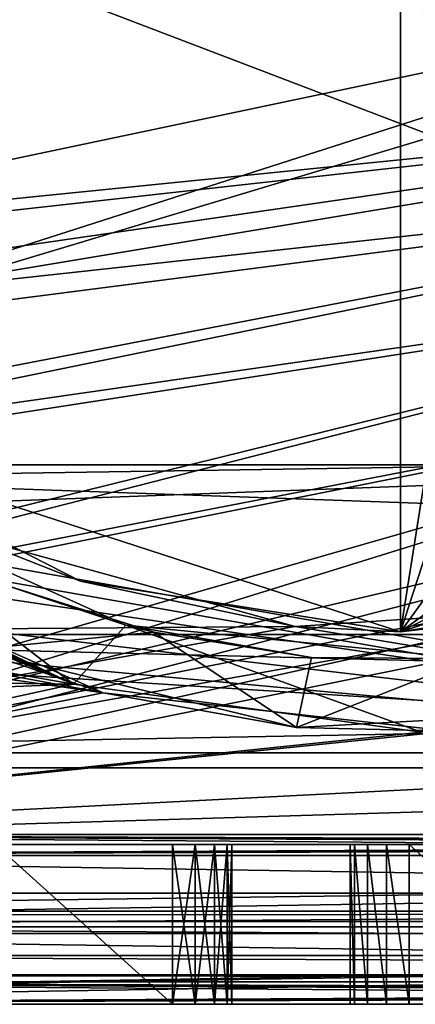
# Model space of a CAD drawing. Extents: x -3 to 104, y -79 to 161.
# Tile 9 of 203: x 21 to 28, y -79 to -62. Entities that reach past the tile are written whole.
import ezdxf

# ---------------------------------------------------------------- set-up
doc = ezdxf.new("R2010")
doc.units = 0
doc.header["$MEASUREMENT"] = 0

msp = doc.modelspace()

# ---------------------------------------------------------------- linework, layer by layer
for points in [[(40.8493, -62.754501, 55), (42.380001, -62.450001, 55), (-1.0713, -11.5827, 55)], [(39.551601, -63.621601, 55), (40.8493, -62.754501, 55), (-1.0713, -11.5827, 55)], [(4.421, -67.5345, 55), (39.551601, -63.621601, 55), (-1.0713, -11.5827, 55)], [(39.551601, -63.621601, 52.5), (5.7808, -67.026199, 52.5), (6.7864, -11.5615, 52.5)], [(58.386398, -11.5615, 52.5), (40.8493, -62.754501, 52.5), (6.7864, -11.5615, 52.5)], [(40.8493, -62.754501, 52.5), (39.551601, -63.621601, 52.5), (6.7864, -11.5615, 52.5)], [(27.65, -37.799999, -63.099998), (17.3638, -69.457802, -63.099998), (11.0065, -49.8922, -63.099998)], [(27.65, -72.800003, -63.099998), (17.3638, -69.457802, -63.099998), (27.65, -37.799999, -63.099998)], [(33.0578, -38.656502, -63.099998), (27.65, -72.800003, -63.099998), (27.65, -37.799999, -63.099998)], [(10.3, -49.799999, 6.9), (42.299999, -69.800003, 6.9), (54.648102, -38.667801, 6.9)], [(37.936199, -41.1422, -63.099998), (27.65, -72.800003, -63.099998), (33.0578, -38.656502, -63.099998)], [(44.293499, -49.8922, -63.099998), (27.65, -72.800003, -63.099998), (37.936199, -41.1422, -63.099998)], [(98.300003, -43.349998, 17.299999), (9.7291, -69.979897, 17.299999), (2.3, -43.349998, 17.299999)], [(98.300003, -43.349998, 17.299999), (90.870903, -69.979897, 17.299999), (9.7291, -69.979897, 17.299999)], [(10.3, -53.013599, 6.9), (42.299999, -69.800003, 6.9), (10.3, -49.799999, 6.9)], [(44.293499, -60.707802, -63.099998), (27.65, -72.800003, -63.099998), (44.293499, -49.8922, -63.099998)], [(10.3, -57.586399, 6.9), (42.299999, -69.800003, 6.9), (10.3, -53.013599, 6.9)], [(15.3288, -70.209999, 6.9), (42.299999, -69.800003, 6.9), (10.3, -57.586399, 6.9)], [(41.8078, -65.586197, -63.099998), (27.65, -72.800003, -63.099998), (44.293499, -60.707802, -63.099998)], [(8.1033, -67.5467, 18.9), (34.91, -61.897999, 18.9), (5.3599, -61.993999, 18.9)], [(9.7291, -69.979897, 18.9), (34.91, -61.897999, 18.9), (8.1033, -67.5467, 18.9)], [(34.91, -74.398003, 18.9), (34.91, -61.897999, 18.9), (9.7291, -69.979897, 18.9)], [(4.421, -67.5345, 55), (6.2436, -68.458, 55), (39.551601, -63.621601, 55)], [(8.1147, -68.849098, 52.5), (5.7808, -67.026199, 52.5), (39.551601, -63.621601, 52.5)], [(6.2436, -68.458, 55), (38.684502, -64.919296, 55), (39.551601, -63.621601, 55)], [(38.684502, -64.919296, 52.5), (8.1147, -68.849098, 52.5), (39.551601, -63.621601, 52.5)], [(8.2265, -70.783096, 55), (38.684502, -64.919296, 55), (6.2436, -68.458, 55)], [(38.684502, -64.919296, 52.5), (9.3793, -70.927399, 52.5), (8.1147, -68.849098, 52.5)], [(8.2265, -70.783096, 55), (38.380001, -66.449997, 55), (38.684502, -64.919296, 55)], [(38.380001, -66.449997, 52.5), (9.3793, -70.927399, 52.5), (38.684502, -64.919296, 52.5)], [(37.936199, -69.457802, -63.099998), (27.65, -72.800003, -63.099998), (41.8078, -65.586197, -63.099998)], [(8.9287, -73.721001, 55), (38.380001, -66.449997, 55), (8.2265, -70.783096, 55)], [(8.9287, -73.721001, 55), (38.684502, -67.980698, 55), (38.380001, -66.449997, 55)], [(38.380001, -66.449997, 52.5), (9.9201, -73.729599, 52.5), (9.3793, -70.927399, 52.5)], [(38.684502, -67.980698, 52.5), (9.9201, -73.729599, 52.5), (38.380001, -66.449997, 52.5)], [(8.9287, -77.221199, 55), (38.684502, -67.980698, 55), (8.9287, -73.721001, 55)], [(8.9287, -77.221199, 55), (39.551601, -69.278397, 55), (38.684502, -67.980698, 55)], [(38.684502, -67.980698, 52.5), (9.9201, -76.229897, 52.5), (9.9201, -73.729599, 52.5)], [(39.551601, -69.278397, 52.5), (9.9201, -76.229897, 52.5), (38.684502, -67.980698, 52.5)], [(8.9287, -77.221199, 55), (40.8493, -70.1455, 55), (39.551601, -69.278397, 55)], [(40.8493, -70.1455, 52.5), (9.9201, -76.229897, 52.5), (39.551601, -69.278397, 52.5)], [(20.255501, -71.161003, 5.3), (17.3638, -69.457802, -63.099998), (22.242201, -71.943497, -63.099998)], [(22.242201, -71.943497, -63.099998), (17.3638, -69.457802, -63.099998), (27.65, -72.800003, -63.099998)], [(33.0578, -71.943497, -63.099998), (27.65, -72.800003, -63.099998), (37.936199, -69.457802, -63.099998)], [(15.7866, -70.784103, 6.9), (42.299999, -69.800003, 6.9), (15.3288, -70.209999, 6.9)], [(15.7866, -70.784103, 6.9), (40.299999, -75.099998, 6.9), (42.299999, -69.800003, 6.9)], [(10.3, -72.849998, 18.9), (34.91, -74.398003, 18.9), (9.7291, -69.979897, 18.9)], [(90.300003, -72.849998, 17.299999), (10.3, -72.849998, 17.299999), (9.7291, -69.979897, 17.299999)], [(90.870903, -69.979897, 17.299999), (90.300003, -72.849998, 17.299999), (9.7291, -69.979897, 17.299999)], [(8.9287, -77.221199, 55), (42.380001, -70.449997, 55), (40.8493, -70.1455, 55)], [(42.380001, -70.449997, 52.5), (9.9201, -76.229897, 52.5), (40.8493, -70.1455, 52.5)], [(16.771, -71.120499, 5.3), (22.1241, -73.687599, 5.3), (17.661301, -70.2742, 5.3)], [(17.661301, -70.2742, 5.3), (22.1241, -73.687599, 5.3), (23.0091, -72.691399, 5.3)], [(20.907101, -71.989304, -1.6), (17.661301, -70.2742, 5.3), (23.0091, -72.691399, 5.3)], [(8.9287, -77.221199, 55), (91.671097, -77.221199, 55), (42.380001, -70.449997, 55)], [(90.679802, -76.229897, 52.5), (9.9201, -76.229897, 52.5), (42.380001, -70.449997, 52.5)], [(15.95, -71.5, 6.9), (40.299999, -75.099998, 6.9), (15.7866, -70.784103, 6.9)], [(25.872601, -72.709503, 5.3), (15.3288, -72.790001, 5.3), (20.255501, -71.161003, 5.3)], [(16.7871, -71.246399, 2.8), (22.1241, -73.687599, 2.8), (16.771, -71.120499, 2.8)], [(22.1241, -73.687599, 5.3), (16.771, -71.120499, 5.3), (16.771, -71.120499, 2.8)], [(22.1241, -73.687599, 5.3), (16.771, -71.120499, 2.8), (22.1241, -73.687599, 2.8)], [(16.796801, -71.3731, 2.8), (22.1241, -73.687599, 2.8), (16.7871, -71.246399, 2.8)], [(25.872601, -72.709503, 5.3), (20.255501, -71.161003, 5.3), (22.242201, -71.943497, -63.099998)], [(16.799999, -71.5, 2.8), (22.1241, -73.687599, 2.8), (16.796801, -71.3731, 2.8)], [(22.6266, -73.8312, 1), (15.0482, -72.438202, 1), (17.244101, -71.4356, 1)], [(15.7866, -72.215897, 6.9), (40.299999, -75.099998, 6.9), (15.95, -71.5, 6.9)], [(16.496099, -72.694603, 2.8), (22.1241, -73.687599, 2.8), (16.799999, -71.5, 2.8)], [(17.244101, -71.4356, 1), (20.4576, -73.101898, -1.6), (22.6266, -73.8312, 1)], [(20.907101, -71.989304, -1.6), (23.4809, -72.810501, -1.6), (20.4576, -73.101898, -1.6)], [(23.4809, -72.810501, -1.6), (20.907101, -71.989304, -1.6), (23.0091, -72.691399, 5.3)], [(25.872601, -72.709503, 5.3), (22.242201, -71.943497, -63.099998), (27.65, -72.800003, -63.099998)], [(31.686701, -72.328102, 5.3), (27.65, -72.800003, -63.099998), (33.0578, -71.943497, -63.099998)], [(15.3288, -72.790001, 6.9), (40.299999, -75.099998, 6.9), (15.7866, -72.215897, 6.9)], [(31.686701, -72.328102, 5.3), (25.872601, -72.709503, 5.3), (27.65, -72.800003, -63.099998)], [(40.299999, -75.099998, 5.3), (25.872601, -72.709503, 5.3), (31.686701, -72.328102, 5.3)], [(22.6266, -73.8312, 1), (14.567, -72.669899, 1), (15.0482, -72.438202, 1)], [(22.6266, -73.8312, 1), (9.75, -76.400002, 1), (14.567, -72.669899, 1)], [(40.299999, -75.099998, 5.3), (12.3, -75.099998, 5.3), (25.872601, -72.709503, 5.3)], [(25.872601, -72.709503, 5.3), (12.3, -75.099998, 5.3), (15.3288, -72.790001, 5.3)], [(15.6583, -73.598801, 2.8), (22.1241, -73.687599, 2.8), (16.496099, -72.694603, 2.8)], [(22.1241, -73.687599, 5.3), (28.0056, -74.496696, 5.3), (23.0091, -72.691399, 5.3)], [(23.0091, -72.691399, 5.3), (28.0056, -74.496696, 5.3), (28.8503, -73.259903, 5.3)], [(28.8503, -73.259903, 5.3), (26.148701, -73.237297, -1.6), (23.0091, -72.691399, 5.3)], [(26.148701, -73.237297, -1.6), (23.4809, -72.810501, -1.6), (23.0091, -72.691399, 5.3)], [(10.3, -74.849998, 18.9), (34.91, -74.398003, 18.9), (10.3, -72.849998, 18.9)], [(90.300003, -74.849998, 17.299999), (10.3, -74.849998, 17.299999), (10.3, -72.849998, 17.299999)], [(90.300003, -72.849998, 17.299999), (90.300003, -74.849998, 17.299999), (10.3, -72.849998, 17.299999)], [(12.3, -75.099998, 6.9), (40.299999, -75.099998, 6.9), (15.3288, -72.790001, 6.9)], [(23.4809, -72.810501, -1.6), (25.8932, -74.419502, -1.6), (20.4576, -73.101898, -1.6)], [(23.4809, -72.810501, -1.6), (26.148701, -73.237297, -1.6), (25.8932, -74.419502, -1.6)], [(20.4576, -73.101898, -1.6), (25.8932, -74.419502, -1.6), (22.6266, -73.8312, 1)], [(26.148701, -73.237297, -1.6), (28.8503, -73.259903, -1.6), (25.8932, -74.419502, -1.6)], [(28.8503, -73.259903, -1.6), (26.148701, -73.237297, -1.6), (28.8503, -73.259903, 5.3)], [(28.8503, -73.259903, -1.6), (31.4779, -74.114601, -1.6), (25.8932, -74.419502, -1.6)], [(9.75, -76.400002, 2.8), (72.594398, -74.496696, 2.8), (66.747002, -73.470398, 2.8)], [(9.75, -76.400002, 2.8), (66.747002, -73.470398, 2.8), (28.0056, -74.496696, 2.8)], [(9.75, -76.400002, 2.8), (22.1241, -73.687599, 2.8), (14.4903, -73.992699, 2.8)], [(9.75, -76.400002, 2.8), (28.0056, -74.496696, 2.8), (22.1241, -73.687599, 2.8)], [(14.4903, -73.992699, 2.8), (22.1241, -73.687599, 2.8), (15.6583, -73.598801, 2.8)], [(28.0056, -74.496696, 5.3), (22.1241, -73.687599, 2.8), (28.0056, -74.496696, 2.8)], [(28.0056, -74.496696, 5.3), (22.1241, -73.687599, 5.3), (22.1241, -73.687599, 2.8)], [(28.482201, -74.482002, 1), (9.75, -76.400002, 1), (22.6266, -73.8312, 1)], [(22.6266, -73.8312, 1), (25.8932, -74.419502, -1.6), (28.482201, -74.482002, 1)], [(25.8932, -74.419502, -1.6), (31.4779, -74.114601, -1.6), (28.482201, -74.482002, 1)], [(10.3, -74.849998, 18.9), (90.300003, -74.849998, 18.9), (34.91, -74.398003, 18.9)], [(90.849998, -76.400002, 1), (9.75, -76.400002, 1), (28.482201, -74.482002, 1)], [(9.75, -76.400002, 2.8), (90.849998, -76.400002, 2.8), (72.594398, -74.496696, 2.8)], [(90.300003, -74.849998, 17.299999), (90.300003, -74.849998, 18.9), (10.3, -74.849998, 17.299999)], [(10.3, -74.849998, 17.299999), (90.300003, -74.849998, 18.9), (10.3, -74.849998, 18.9)], [(12.3, -75.099998, 5.3), (40.299999, -75.099998, 5.3), (12.3, -75.099998, 6.9)], [(12.3, -75.099998, 6.9), (40.299999, -75.099998, 5.3), (40.299999, -75.099998, 6.9)], [(9.564, -76.585899, 11.7), (9.9201, -76.229897, 52.5), (38.130001, -76.441902, 28.200001)], [(49.290001, -76.363403, 37.200001), (9.9201, -76.229897, 52.5), (90.679802, -76.229897, 52.5)], [(38.130001, -76.441902, 28.200001), (9.9201, -76.229897, 52.5), (38.130001, -76.372101, 36.200001)], [(38.130001, -76.372101, 36.200001), (9.9201, -76.229897, 52.5), (38.226898, -76.368301, 36.643101)], [(38.226898, -76.368301, 36.643101), (9.9201, -76.229897, 52.5), (38.463699, -76.365601, 36.946301)], [(38.463699, -76.365601, 36.946301), (9.9201, -76.229897, 52.5), (38.741798, -76.363998, 37.128201)], [(38.741798, -76.363998, 37.128201), (9.9201, -76.229897, 52.5), (39.130001, -76.363403, 37.200001)], [(39.130001, -76.363403, 37.200001), (9.9201, -76.229897, 52.5), (45.630001, -76.363403, 37.200001)], [(45.630001, -76.363403, 37.200001), (9.9201, -76.229897, 52.5), (49.290001, -76.363403, 37.200001)], [(90.849998, -76.400002, -76.900002), (7.6327, -77.523903, -76.900002), (9.75, -76.400002, -76.900002)], [(92.9673, -77.523903, -76.900002), (7.6327, -77.523903, -76.900002), (90.849998, -76.400002, -76.900002)], [(90.849998, -76.400002, 11.3), (8.45, -77.699997, 11.3), (92.150002, -77.699997, 11.3)], [(9.75, -76.400002, 11.3), (8.45, -77.699997, 11.3), (90.849998, -76.400002, 11.3)], [(9.75, -76.400002, 2.8), (90.849998, -76.400002, 11.3), (90.849998, -76.400002, 2.8)], [(9.75, -76.400002, 2.8), (9.75, -76.400002, 11.3), (90.849998, -76.400002, 11.3)], [(9.75, -76.400002, 1), (34.799999, -76.400002, -9.9), (30.799999, -76.400002, -9.9)], [(9.75, -76.400002, 1), (41.799999, -76.400002, -9.9), (37.799999, -76.400002, -9.9)], [(9.75, -76.400002, 1), (30.799999, -76.400002, -9.9), (27.799999, -76.400002, -9.9)], [(9.75, -76.400002, 1), (90.849998, -76.400002, 1), (51.799999, -76.400002, -9.9)], [(9.75, -76.400002, 1), (23.799999, -76.400002, -9.9), (20.799999, -76.400002, -9.9)], [(9.75, -76.400002, 1), (48.799999, -76.400002, -9.9), (44.799999, -76.400002, -9.9)], [(9.75, -76.400002, 1), (44.799999, -76.400002, -9.9), (41.799999, -76.400002, -9.9)], [(9.75, -76.400002, 1), (37.799999, -76.400002, -9.9), (34.799999, -76.400002, -9.9)], [(9.75, -76.400002, 1), (51.799999, -76.400002, -9.9), (48.799999, -76.400002, -9.9)], [(9.75, -76.400002, 1), (27.799999, -76.400002, -9.9), (23.799999, -76.400002, -9.9)], [(9.75, -76.400002, -76.900002), (41.799999, -76.400002, -67.900002), (44.799999, -76.400002, -67.900002)], [(9.75, -76.400002, -76.900002), (34.799999, -76.400002, -67.900002), (37.799999, -76.400002, -67.900002)], [(9.75, -76.400002, -76.900002), (30.799999, -76.400002, -67.900002), (34.799999, -76.400002, -67.900002)], [(9.75, -76.400002, -76.900002), (44.799999, -76.400002, -67.900002), (48.799999, -76.400002, -67.900002)], [(9.75, -76.400002, -76.900002), (27.799999, -76.400002, -67.900002), (30.799999, -76.400002, -67.900002)], [(9.75, -76.400002, -76.900002), (23.799999, -76.400002, -67.900002), (27.799999, -76.400002, -67.900002)], [(9.75, -76.400002, -76.900002), (37.799999, -76.400002, -67.900002), (41.799999, -76.400002, -67.900002)], [(9.75, -76.400002, -76.900002), (48.799999, -76.400002, -67.900002), (51.799999, -76.400002, -67.900002)], [(9.75, -76.400002, -76.900002), (20.799999, -76.400002, -67.900002), (23.799999, -76.400002, -67.900002)], [(9.75, -76.400002, -76.900002), (51.799999, -76.400002, -67.900002), (90.849998, -76.400002, -76.900002)], [(20.799999, -76.400002, -27.9), (23.799999, -76.400002, -27.9), (23.799999, -76.400002, -29.9)], [(20.799999, -76.400002, -29.9), (20.799999, -76.400002, -27.9), (23.799999, -76.400002, -29.9)], [(20.799999, -76.400002, -49.900002), (23.799999, -76.400002, -47.900002), (23.799999, -76.400002, -49.900002)], [(20.799999, -76.400002, -49.900002), (20.799999, -76.400002, -47.900002), (23.799999, -76.400002, -47.900002)], [(23.799999, -79.099998, -9.9), (20.799999, -79.099998, -9.9), (20.799999, -76.400002, -9.9)], [(23.799999, -79.099998, -9.9), (20.799999, -76.400002, -9.9), (23.799999, -76.400002, -9.9)], [(20.799999, -76.400002, -27.9), (23.799999, -79.099998, -27.9), (23.799999, -76.400002, -27.9)], [(20.799999, -79.099998, -27.9), (23.799999, -79.099998, -27.9), (20.799999, -76.400002, -27.9)], [(23.799999, -79.099998, -29.9), (20.799999, -79.099998, -29.9), (20.799999, -76.400002, -29.9)], [(23.799999, -79.099998, -29.9), (20.799999, -76.400002, -29.9), (23.799999, -76.400002, -29.9)], [(20.799999, -76.400002, -47.900002), (23.799999, -79.099998, -47.900002), (23.799999, -76.400002, -47.900002)], [(20.799999, -79.099998, -47.900002), (23.799999, -79.099998, -47.900002), (20.799999, -76.400002, -47.900002)], [(23.799999, -79.099998, -49.900002), (20.799999, -79.099998, -49.900002), (20.799999, -76.400002, -49.900002)], [(23.799999, -79.099998, -49.900002), (20.799999, -76.400002, -49.900002), (23.799999, -76.400002, -49.900002)], [(20.799999, -76.400002, -67.900002), (23.799999, -79.099998, -67.900002), (23.799999, -76.400002, -67.900002)], [(20.799999, -79.099998, -67.900002), (23.799999, -79.099998, -67.900002), (20.799999, -76.400002, -67.900002)], [(23.799999, -76.400002, -9.9), (27.799999, -76.400002, -9.9), (24.182699, -76.400002, -9.9761)], [(23.799999, -76.400002, -29.9), (23.799999, -76.400002, -27.9), (24.182699, -76.400002, -27.8239)], [(23.799999, -76.400002, -29.9), (24.182699, -76.400002, -27.8239), (24.182699, -76.400002, -29.976101)], [(23.799999, -76.400002, -49.900002), (24.182699, -76.400002, -47.823898), (24.182699, -76.400002, -49.976101)], [(23.799999, -76.400002, -49.900002), (23.799999, -76.400002, -47.900002), (24.182699, -76.400002, -47.823898)], [(23.799999, -76.400002, -67.900002), (27.417299, -76.400002, -67.823898), (27.799999, -76.400002, -67.900002)], [(23.799999, -76.400002, -67.900002), (24.182699, -76.400002, -67.823898), (27.417299, -76.400002, -67.823898)], [(24.182699, -76.400002, -9.9761), (23.799999, -79.099998, -9.9), (23.799999, -76.400002, -9.9)], [(24.182699, -79.099998, -9.9761), (23.799999, -79.099998, -9.9), (24.182699, -76.400002, -9.9761)], [(23.799999, -79.099998, -27.9), (24.182699, -79.099998, -27.8239), (23.799999, -76.400002, -27.9)], [(23.799999, -76.400002, -27.9), (24.182699, -79.099998, -27.8239), (24.182699, -76.400002, -27.8239)], [(24.182699, -76.400002, -29.976101), (23.799999, -79.099998, -29.9), (23.799999, -76.400002, -29.9)], [(24.182699, -79.099998, -29.976101), (23.799999, -79.099998, -29.9), (24.182699, -76.400002, -29.976101)], [(23.799999, -76.400002, -47.900002), (23.799999, -79.099998, -47.900002), (24.182699, -76.400002, -47.823898)], [(23.799999, -79.099998, -47.900002), (24.182699, -79.099998, -47.823898), (24.182699, -76.400002, -47.823898)], [(24.182699, -76.400002, -49.976101), (24.182699, -79.099998, -49.976101), (23.799999, -76.400002, -49.900002)], [(24.182699, -79.099998, -49.976101), (23.799999, -79.099998, -49.900002), (23.799999, -76.400002, -49.900002)], [(23.799999, -79.099998, -67.900002), (24.182699, -79.099998, -67.823898), (23.799999, -76.400002, -67.900002)], [(23.799999, -76.400002, -67.900002), (24.182699, -79.099998, -67.823898), (24.182699, -76.400002, -67.823898)], [(24.182699, -76.400002, -9.9761), (27.799999, -76.400002, -9.9), (27.417299, -76.400002, -9.9761)], [(24.182699, -76.400002, -9.9761), (27.417299, -76.400002, -9.9761), (27.092899, -76.400002, -10.1929)], [(24.182699, -76.400002, -9.9761), (27.092899, -76.400002, -10.1929), (24.507099, -76.400002, -10.1929)], [(24.182699, -76.400002, -29.976101), (24.182699, -76.400002, -27.8239), (24.507099, -76.400002, -27.6071)], [(24.182699, -76.400002, -29.976101), (24.507099, -76.400002, -27.6071), (24.507099, -76.400002, -30.1929)], [(24.182699, -76.400002, -49.976101), (24.507099, -76.400002, -47.607101), (24.507099, -76.400002, -50.192902)], [(24.182699, -76.400002, -49.976101), (24.182699, -76.400002, -47.823898), (24.507099, -76.400002, -47.607101)], [(24.182699, -76.400002, -67.823898), (24.507099, -76.400002, -67.607101), (27.417299, -76.400002, -67.823898)], [(24.507099, -76.400002, -10.1929), (24.182699, -79.099998, -9.9761), (24.182699, -76.400002, -9.9761)], [(24.507099, -79.099998, -10.1929), (24.182699, -79.099998, -9.9761), (24.507099, -76.400002, -10.1929)], [(24.182699, -76.400002, -27.8239), (24.507099, -79.099998, -27.6071), (24.507099, -76.400002, -27.6071)], [(24.182699, -79.099998, -27.8239), (24.507099, -79.099998, -27.6071), (24.182699, -76.400002, -27.8239)], [(24.507099, -76.400002, -30.1929), (24.182699, -79.099998, -29.976101), (24.182699, -76.400002, -29.976101)], [(24.507099, -79.099998, -30.1929), (24.182699, -79.099998, -29.976101), (24.507099, -76.400002, -30.1929)], [(24.182699, -76.400002, -47.823898), (24.182699, -79.099998, -47.823898), (24.507099, -76.400002, -47.607101)], [(24.182699, -79.099998, -47.823898), (24.507099, -79.099998, -47.607101), (24.507099, -76.400002, -47.607101)], [(24.507099, -76.400002, -50.192902), (24.507099, -79.099998, -50.192902), (24.182699, -76.400002, -49.976101)], [(24.507099, -79.099998, -50.192902), (24.182699, -79.099998, -49.976101), (24.182699, -76.400002, -49.976101)], [(24.182699, -76.400002, -67.823898), (24.507099, -79.099998, -67.607101), (24.507099, -76.400002, -67.607101)], [(24.182699, -79.099998, -67.823898), (24.507099, -79.099998, -67.607101), (24.182699, -76.400002, -67.823898)], [(24.7239, -76.400002, -10.5173), (24.507099, -76.400002, -10.1929), (27.092899, -76.400002, -10.1929)], [(24.507099, -76.400002, -27.6071), (24.7239, -76.400002, -27.2827), (26.876101, -76.400002, -27.2827)], [(24.507099, -76.400002, -27.6071), (26.876101, -76.400002, -27.2827), (27.092899, -76.400002, -27.6071)], [(24.507099, -76.400002, -30.1929), (24.507099, -76.400002, -27.6071), (27.092899, -76.400002, -27.6071)], [(24.507099, -76.400002, -30.1929), (27.092899, -76.400002, -27.6071), (27.092899, -76.400002, -30.1929)], [(24.7239, -76.400002, -30.5173), (24.507099, -76.400002, -30.1929), (27.092899, -76.400002, -30.1929)], [(24.507099, -76.400002, -47.607101), (24.7239, -76.400002, -47.2827), (27.092899, -76.400002, -47.607101)], [(24.507099, -76.400002, -50.192902), (27.092899, -76.400002, -47.607101), (27.092899, -76.400002, -50.192902)], [(24.507099, -76.400002, -50.192902), (24.507099, -76.400002, -47.607101), (27.092899, -76.400002, -47.607101)], [(24.507099, -76.400002, -50.192902), (27.092899, -76.400002, -50.192902), (26.876101, -76.400002, -50.5173)], [(24.7239, -76.400002, -50.5173), (24.507099, -76.400002, -50.192902), (26.876101, -76.400002, -50.5173)], [(24.507099, -76.400002, -67.607101), (26.876101, -76.400002, -67.2827), (27.092899, -76.400002, -67.607101)], [(24.507099, -76.400002, -67.607101), (27.092899, -76.400002, -67.607101), (27.417299, -76.400002, -67.823898)], [(24.507099, -76.400002, -67.607101), (24.7239, -76.400002, -67.2827), (26.876101, -76.400002, -67.2827)], [(24.7239, -76.400002, -10.5173), (24.507099, -79.099998, -10.1929), (24.507099, -76.400002, -10.1929)], [(24.7239, -79.099998, -10.5173), (24.507099, -79.099998, -10.1929), (24.7239, -76.400002, -10.5173)], [(24.507099, -76.400002, -27.6071), (24.7239, -79.099998, -27.2827), (24.7239, -76.400002, -27.2827)], [(24.507099, -79.099998, -27.6071), (24.7239, -79.099998, -27.2827), (24.507099, -76.400002, -27.6071)], [(24.7239, -76.400002, -30.5173), (24.507099, -79.099998, -30.1929), (24.507099, -76.400002, -30.1929)], [(24.7239, -79.099998, -30.5173), (24.507099, -79.099998, -30.1929), (24.7239, -76.400002, -30.5173)], [(24.507099, -76.400002, -47.607101), (24.7239, -79.099998, -47.2827), (24.7239, -76.400002, -47.2827)], [(24.507099, -79.099998, -47.607101), (24.7239, -79.099998, -47.2827), (24.507099, -76.400002, -47.607101)], [(24.7239, -76.400002, -50.5173), (24.7239, -79.099998, -50.5173), (24.507099, -76.400002, -50.192902)], [(24.7239, -79.099998, -50.5173), (24.507099, -79.099998, -50.192902), (24.507099, -76.400002, -50.192902)], [(24.507099, -76.400002, -67.607101), (24.7239, -79.099998, -67.2827), (24.7239, -76.400002, -67.2827)], [(24.507099, -79.099998, -67.607101), (24.7239, -79.099998, -67.2827), (24.507099, -76.400002, -67.607101)], [(24.7239, -76.400002, -10.5173), (27.092899, -76.400002, -10.1929), (26.876101, -76.400002, -10.5173)], [(24.799999, -76.400002, -10.9), (24.7239, -76.400002, -10.5173), (26.876101, -76.400002, -10.5173)], [(24.7239, -76.400002, -27.2827), (24.799999, -76.400002, -26.9), (26.799999, -76.400002, -26.9)], [(24.7239, -76.400002, -27.2827), (26.799999, -76.400002, -26.9), (26.876101, -76.400002, -27.2827)], [(24.7239, -76.400002, -30.5173), (27.092899, -76.400002, -30.1929), (26.876101, -76.400002, -30.5173)], [(24.799999, -76.400002, -30.9), (24.7239, -76.400002, -30.5173), (26.876101, -76.400002, -30.5173)], [(24.7239, -76.400002, -47.2827), (26.799999, -76.400002, -46.900002), (26.876101, -76.400002, -47.2827)], [(24.7239, -76.400002, -47.2827), (26.876101, -76.400002, -47.2827), (27.092899, -76.400002, -47.607101)], [(24.7239, -76.400002, -47.2827), (24.799999, -76.400002, -46.900002), (26.799999, -76.400002, -46.900002)], [(24.799999, -76.400002, -50.900002), (24.7239, -76.400002, -50.5173), (26.876101, -76.400002, -50.5173)], [(24.7239, -76.400002, -67.2827), (26.799999, -76.400002, -66.900002), (26.876101, -76.400002, -67.2827)], [(24.7239, -76.400002, -67.2827), (24.799999, -76.400002, -66.900002), (26.799999, -76.400002, -66.900002)], [(24.799999, -79.099998, -10.9), (24.7239, -79.099998, -10.5173), (24.799999, -76.400002, -10.9)], [(24.799999, -76.400002, -10.9), (24.7239, -79.099998, -10.5173), (24.7239, -76.400002, -10.5173)], [(24.7239, -76.400002, -27.2827), (24.799999, -79.099998, -26.9), (24.799999, -76.400002, -26.9)], [(24.7239, -79.099998, -27.2827), (24.799999, -79.099998, -26.9), (24.7239, -76.400002, -27.2827)], [(24.799999, -79.099998, -30.9), (24.7239, -79.099998, -30.5173), (24.799999, -76.400002, -30.9)], [(24.799999, -76.400002, -30.9), (24.7239, -79.099998, -30.5173), (24.7239, -76.400002, -30.5173)], [(24.7239, -76.400002, -47.2827), (24.799999, -79.099998, -46.900002), (24.799999, -76.400002, -46.900002)], [(24.7239, -79.099998, -47.2827), (24.799999, -79.099998, -46.900002), (24.7239, -76.400002, -47.2827)], [(24.799999, -76.400002, -50.900002), (24.799999, -79.099998, -50.900002), (24.7239, -76.400002, -50.5173)], [(24.799999, -79.099998, -50.900002), (24.7239, -79.099998, -50.5173), (24.7239, -76.400002, -50.5173)], [(24.7239, -76.400002, -67.2827), (24.799999, -79.099998, -66.900002), (24.799999, -76.400002, -66.900002)], [(24.7239, -79.099998, -67.2827), (24.799999, -79.099998, -66.900002), (24.7239, -76.400002, -67.2827)], [(24.799999, -76.400002, -10.9), (26.876101, -76.400002, -10.5173), (26.799999, -76.400002, -10.9)], [(24.799999, -76.400002, -26.9), (26.799999, -76.400002, -10.9), (26.799999, -76.400002, -26.9)], [(24.799999, -76.400002, -26.9), (24.799999, -76.400002, -10.9), (26.799999, -76.400002, -10.9)], [(24.799999, -76.400002, -30.9), (26.876101, -76.400002, -30.5173), (26.799999, -76.400002, -30.9)], [(24.799999, -76.400002, -46.900002), (24.799999, -76.400002, -30.9), (26.799999, -76.400002, -30.9)], [(24.799999, -76.400002, -46.900002), (26.799999, -76.400002, -30.9), (26.799999, -76.400002, -46.900002)], [(24.799999, -76.400002, -50.900002), (26.876101, -76.400002, -50.5173), (26.799999, -76.400002, -50.900002)], [(26.799999, -76.400002, -66.900002), (24.799999, -76.400002, -50.900002), (26.799999, -76.400002, -50.900002)], [(24.799999, -76.400002, -66.900002), (24.799999, -76.400002, -50.900002), (26.799999, -76.400002, -66.900002)], [(24.799999, -76.400002, -26.9), (24.799999, -79.099998, -10.9), (24.799999, -76.400002, -10.9)], [(24.799999, -79.099998, -26.9), (24.799999, -79.099998, -10.9), (24.799999, -76.400002, -26.9)], [(24.799999, -76.400002, -46.900002), (24.799999, -79.099998, -30.9), (24.799999, -76.400002, -30.9)], [(24.799999, -79.099998, -46.900002), (24.799999, -79.099998, -30.9), (24.799999, -76.400002, -46.900002)], [(24.799999, -79.099998, -66.900002), (24.799999, -79.099998, -50.900002), (24.799999, -76.400002, -50.900002)], [(24.799999, -79.099998, -66.900002), (24.799999, -76.400002, -50.900002), (24.799999, -76.400002, -66.900002)], [(26.799999, -79.099998, -30.9), (26.799999, -79.099998, -46.900002), (26.799999, -76.400002, -46.900002)], [(26.799999, -79.099998, -30.9), (26.799999, -76.400002, -46.900002), (26.799999, -76.400002, -30.9)], [(26.876101, -76.400002, -30.5173), (26.876101, -79.099998, -30.5173), (26.799999, -76.400002, -30.9)], [(26.876101, -79.099998, -30.5173), (26.799999, -79.099998, -30.9), (26.799999, -76.400002, -30.9)], [(26.799999, -79.099998, -46.900002), (26.876101, -79.099998, -47.2827), (26.799999, -76.400002, -46.900002)], [(26.799999, -76.400002, -46.900002), (26.876101, -79.099998, -47.2827), (26.876101, -76.400002, -47.2827)], [(26.799999, -79.099998, -50.900002), (26.799999, -79.099998, -66.900002), (26.799999, -76.400002, -66.900002)], [(26.799999, -79.099998, -50.900002), (26.799999, -76.400002, -66.900002), (26.799999, -76.400002, -50.900002)], [(26.876101, -76.400002, -50.5173), (26.876101, -79.099998, -50.5173), (26.799999, -76.400002, -50.900002)], [(26.876101, -79.099998, -50.5173), (26.799999, -79.099998, -50.900002), (26.799999, -76.400002, -50.900002)], [(26.799999, -79.099998, -66.900002), (26.876101, -79.099998, -67.2827), (26.799999, -76.400002, -66.900002)], [(26.799999, -76.400002, -66.900002), (26.876101, -79.099998, -67.2827), (26.876101, -76.400002, -67.2827)], [(26.799999, -79.099998, -10.9), (26.799999, -79.099998, -26.9), (26.799999, -76.400002, -26.9)], [(26.799999, -79.099998, -10.9), (26.799999, -76.400002, -26.9), (26.799999, -76.400002, -10.9)], [(26.876101, -76.400002, -10.5173), (26.876101, -79.099998, -10.5173), (26.799999, -76.400002, -10.9)], [(26.876101, -79.099998, -10.5173), (26.799999, -79.099998, -10.9), (26.799999, -76.400002, -10.9)], [(26.799999, -79.099998, -26.9), (26.876101, -79.099998, -27.2827), (26.799999, -76.400002, -26.9)], [(26.799999, -76.400002, -26.9), (26.876101, -79.099998, -27.2827), (26.876101, -76.400002, -27.2827)], [(27.092899, -76.400002, -30.1929), (27.092899, -79.099998, -30.1929), (26.876101, -76.400002, -30.5173)], [(27.092899, -79.099998, -30.1929), (26.876101, -79.099998, -30.5173), (26.876101, -76.400002, -30.5173)], [(26.876101, -76.400002, -47.2827), (27.092899, -79.099998, -47.607101), (27.092899, -76.400002, -47.607101)], [(26.876101, -79.099998, -47.2827), (27.092899, -79.099998, -47.607101), (26.876101, -76.400002, -47.2827)], [(27.092899, -76.400002, -50.192902), (27.092899, -79.099998, -50.192902), (26.876101, -76.400002, -50.5173)], [(27.092899, -79.099998, -50.192902), (26.876101, -79.099998, -50.5173), (26.876101, -76.400002, -50.5173)], [(26.876101, -76.400002, -67.2827), (27.092899, -79.099998, -67.607101), (27.092899, -76.400002, -67.607101)], [(26.876101, -79.099998, -67.2827), (27.092899, -79.099998, -67.607101), (26.876101, -76.400002, -67.2827)], [(27.092899, -76.400002, -10.1929), (27.092899, -79.099998, -10.1929), (26.876101, -76.400002, -10.5173)], [(27.092899, -79.099998, -10.1929), (26.876101, -79.099998, -10.5173), (26.876101, -76.400002, -10.5173)], [(26.876101, -76.400002, -27.2827), (27.092899, -79.099998, -27.6071), (27.092899, -76.400002, -27.6071)], [(26.876101, -79.099998, -27.2827), (27.092899, -79.099998, -27.6071), (26.876101, -76.400002, -27.2827)], [(27.417299, -76.400002, -29.976101), (27.092899, -76.400002, -27.6071), (27.417299, -76.400002, -27.8239)], [(27.092899, -76.400002, -30.1929), (27.092899, -76.400002, -27.6071), (27.417299, -76.400002, -29.976101)], [(27.092899, -76.400002, -50.192902), (27.092899, -76.400002, -47.607101), (27.417299, -76.400002, -47.823898)], [(27.092899, -76.400002, -50.192902), (27.417299, -76.400002, -47.823898), (27.417299, -76.400002, -49.976101)], [(27.417299, -76.400002, -29.976101), (27.417299, -79.099998, -29.976101), (27.092899, -76.400002, -30.1929)], [(27.417299, -79.099998, -29.976101), (27.092899, -79.099998, -30.1929), (27.092899, -76.400002, -30.1929)], [(27.092899, -76.400002, -47.607101), (27.417299, -79.099998, -47.823898), (27.417299, -76.400002, -47.823898)], [(27.092899, -79.099998, -47.607101), (27.417299, -79.099998, -47.823898), (27.092899, -76.400002, -47.607101)], [(27.417299, -76.400002, -49.976101), (27.417299, -79.099998, -49.976101), (27.092899, -76.400002, -50.192902)], [(27.417299, -79.099998, -49.976101), (27.092899, -79.099998, -50.192902), (27.092899, -76.400002, -50.192902)], [(27.092899, -76.400002, -67.607101), (27.417299, -79.099998, -67.823898), (27.417299, -76.400002, -67.823898)], [(27.092899, -79.099998, -67.607101), (27.417299, -79.099998, -67.823898), (27.092899, -76.400002, -67.607101)], [(27.417299, -76.400002, -9.9761), (27.417299, -79.099998, -9.9761), (27.092899, -76.400002, -10.1929)], [(27.417299, -79.099998, -9.9761), (27.092899, -79.099998, -10.1929), (27.092899, -76.400002, -10.1929)], [(27.092899, -76.400002, -27.6071), (27.417299, -79.099998, -27.8239), (27.417299, -76.400002, -27.8239)], [(27.092899, -79.099998, -27.6071), (27.417299, -79.099998, -27.8239), (27.092899, -76.400002, -27.6071)], [(27.417299, -76.400002, -29.976101), (27.799999, -76.400002, -27.9), (27.799999, -76.400002, -29.9)], [(27.417299, -76.400002, -29.976101), (27.417299, -76.400002, -27.8239), (27.799999, -76.400002, -27.9)], [(27.799999, -76.400002, -49.900002), (27.417299, -76.400002, -47.823898), (27.799999, -76.400002, -47.900002)], [(27.417299, -76.400002, -49.976101), (27.417299, -76.400002, -47.823898), (27.799999, -76.400002, -49.900002)], [(27.799999, -76.400002, -29.9), (27.799999, -79.099998, -29.9), (27.417299, -76.400002, -29.976101)], [(27.799999, -79.099998, -29.9), (27.417299, -79.099998, -29.976101), (27.417299, -76.400002, -29.976101)], [(27.417299, -76.400002, -47.823898), (27.799999, -79.099998, -47.900002), (27.799999, -76.400002, -47.900002)], [(27.417299, -79.099998, -47.823898), (27.799999, -79.099998, -47.900002), (27.417299, -76.400002, -47.823898)], [(27.799999, -76.400002, -49.900002), (27.799999, -79.099998, -49.900002), (27.417299, -76.400002, -49.976101)], [(27.799999, -79.099998, -49.900002), (27.417299, -79.099998, -49.976101), (27.417299, -76.400002, -49.976101)], [(27.417299, -76.400002, -67.823898), (27.799999, -79.099998, -67.900002), (27.799999, -76.400002, -67.900002)], [(27.417299, -79.099998, -67.823898), (27.799999, -79.099998, -67.900002), (27.417299, -76.400002, -67.823898)], [(27.799999, -76.400002, -9.9), (27.799999, -79.099998, -9.9), (27.417299, -76.400002, -9.9761)], [(27.799999, -79.099998, -9.9), (27.417299, -79.099998, -9.9761), (27.417299, -76.400002, -9.9761)], [(27.417299, -76.400002, -27.8239), (27.799999, -79.099998, -27.9), (27.799999, -76.400002, -27.9)], [(27.417299, -79.099998, -27.8239), (27.799999, -79.099998, -27.9), (27.417299, -76.400002, -27.8239)], [(27.799999, -76.400002, -27.9), (30.799999, -76.400002, -27.9), (30.799999, -76.400002, -29.9)], [(27.799999, -76.400002, -29.9), (27.799999, -76.400002, -27.9), (30.799999, -76.400002, -29.9)], [(27.799999, -76.400002, -49.900002), (27.799999, -76.400002, -47.900002), (30.799999, -76.400002, -47.900002)], [(27.799999, -76.400002, -49.900002), (30.799999, -76.400002, -47.900002), (30.799999, -76.400002, -49.900002)], [(30.799999, -79.099998, -29.9), (27.799999, -79.099998, -29.9), (27.799999, -76.400002, -29.9)], [(30.799999, -79.099998, -29.9), (27.799999, -76.400002, -29.9), (30.799999, -76.400002, -29.9)], [(27.799999, -76.400002, -47.900002), (30.799999, -79.099998, -47.900002), (30.799999, -76.400002, -47.900002)], [(27.799999, -79.099998, -47.900002), (30.799999, -79.099998, -47.900002), (27.799999, -76.400002, -47.900002)], [(30.799999, -79.099998, -49.900002), (27.799999, -79.099998, -49.900002), (27.799999, -76.400002, -49.900002)], [(30.799999, -79.099998, -49.900002), (27.799999, -76.400002, -49.900002), (30.799999, -76.400002, -49.900002)], [(27.799999, -76.400002, -67.900002), (30.799999, -79.099998, -67.900002), (30.799999, -76.400002, -67.900002)], [(27.799999, -79.099998, -67.900002), (30.799999, -79.099998, -67.900002), (27.799999, -76.400002, -67.900002)], [(30.799999, -79.099998, -9.9), (27.799999, -79.099998, -9.9), (27.799999, -76.400002, -9.9)], [(30.799999, -79.099998, -9.9), (27.799999, -76.400002, -9.9), (30.799999, -76.400002, -9.9)], [(27.799999, -76.400002, -27.9), (30.799999, -79.099998, -27.9), (30.799999, -76.400002, -27.9)], [(27.799999, -79.099998, -27.9), (30.799999, -79.099998, -27.9), (27.799999, -76.400002, -27.9)], [(38.201801, -76.445297, 27.8118), (9.564, -76.585899, 11.7), (38.130001, -76.441902, 28.200001)], [(38.383701, -76.4478, 27.533701), (9.564, -76.585899, 11.7), (38.201801, -76.445297, 27.8118)], [(38.686901, -76.449799, 27.2969), (9.564, -76.585899, 11.7), (38.383701, -76.4478, 27.533701)], [(39.130001, -76.450699, 27.200001), (9.564, -76.585899, 11.7), (38.686901, -76.449799, 27.2969)], [(91.035896, -76.585899, 11.7), (9.564, -76.585899, 11.7), (49.290001, -76.450699, 27.200001)], [(49.290001, -76.450699, 27.200001), (9.564, -76.585899, 11.7), (45.630001, -76.450699, 27.200001)], [(45.630001, -76.450699, 27.200001), (9.564, -76.585899, 11.7), (39.130001, -76.450699, 27.200001)], [(9.564, -76.585899, 11.7), (92.050003, -77.900002, 11.7), (8.5499, -77.900002, 11.7)], [(9.564, -76.585899, 11.7), (91.035896, -76.585899, 11.7), (92.050003, -77.900002, 11.7)], [(91.671097, -77.221199, 55), (8.9287, -77.221199, 55), (8.9287, -77.792198, 54.8871)], [(91.671097, -77.792198, 54.8871), (91.671097, -77.221199, 55), (8.9287, -77.792198, 54.8871)], [(93.349998, -77.599998, -76.900002), (-1.45, -79.099998, -76.900002), (92.9673, -77.523903, -76.900002)], [(92.9673, -77.523903, -76.900002), (-1.45, -79.099998, -76.900002), (7.25, -77.599998, -76.900002)], [(92.9673, -77.523903, -76.900002), (7.25, -77.599998, -76.900002), (7.6327, -77.523903, -76.900002)], [(102.050003, -79.099998, -76.900002), (-1.45, -79.099998, -76.900002), (93.349998, -77.599998, -76.900002)], [(8.45, -77.699997, 11.3), (8.45, -77.699997, 10.1), (92.150002, -77.699997, 11.3)], [(92.150002, -77.699997, 11.3), (8.45, -77.699997, 10.1), (92.150002, -77.699997, 10.1)], [(92.150002, -77.699997, 10.1), (8.45, -77.699997, 10.1), (8.55, -79.099998, 10.1)], [(92.150002, -77.699997, 10.1), (8.55, -79.099998, 10.1), (92.050003, -79.099998, 10.1)], [(92.050003, -79.099998, 10.1), (8.5499, -77.900002, 10.1), (92.050003, -77.900002, 10.1)], [(92.050003, -79.099998, 10.1), (8.5499, -79.099998, 10.1), (8.5499, -77.900002, 10.1)], [(8.5499, -77.900002, 11.7), (92.050003, -77.900002, 11.7), (8.5499, -77.900002, 10.1)], [(8.5499, -77.900002, 10.1), (92.050003, -77.900002, 11.7), (92.050003, -77.900002, 10.1)], [(91.671097, -78.277199, 54.5653), (8.9287, -77.792198, 54.8871), (8.9287, -78.277199, 54.5653)], [(91.671097, -78.277199, 54.5653), (91.671097, -77.792198, 54.8871), (8.9287, -77.792198, 54.8871)], [(91.671097, -78.603203, 54.083099), (8.9287, -78.277199, 54.5653), (8.9287, -78.603203, 54.083099)], [(91.671097, -78.603203, 54.083099), (91.671097, -78.277199, 54.5653), (8.9287, -78.277199, 54.5653)], [(8.9287, -78.7211, 53.5131), (8.5499, -79.099998, 10.1), (38.130001, -78.942001, 28.200001)], [(91.671097, -78.7211, 53.5131), (8.9287, -78.603203, 54.083099), (8.9287, -78.7211, 53.5131)], [(91.671097, -78.7211, 53.5131), (91.671097, -78.603203, 54.083099), (8.9287, -78.603203, 54.083099)], [(8.9287, -78.7211, 53.5131), (49.290001, -78.863503, 37.200001), (91.671097, -78.7211, 53.5131)], [(8.9287, -78.7211, 53.5131), (38.130001, -78.942001, 28.200001), (38.130001, -78.8722, 36.200001)], [(8.9287, -78.7211, 53.5131), (38.686901, -78.864304, 37.1031), (39.130001, -78.863503, 37.200001)], [(8.9287, -78.7211, 53.5131), (38.383701, -78.866402, 36.866299), (38.686901, -78.864304, 37.1031)], [(8.9287, -78.7211, 53.5131), (38.201801, -78.868797, 36.5882), (38.383701, -78.866402, 36.866299)], [(8.9287, -78.7211, 53.5131), (38.130001, -78.8722, 36.200001), (38.201801, -78.868797, 36.5882)], [(8.9287, -78.7211, 53.5131), (39.130001, -78.863503, 37.200001), (45.630001, -78.863503, 37.200001)], [(8.9287, -78.7211, 53.5131), (45.630001, -78.863503, 37.200001), (49.290001, -78.863503, 37.200001)], [(8.5499, -79.099998, 10.1), (38.226898, -78.9459, 27.756901), (38.130001, -78.942001, 28.200001)], [(8.5499, -79.099998, 10.1), (38.463699, -78.948601, 27.453699), (38.226898, -78.9459, 27.756901)], [(8.5499, -79.099998, 10.1), (38.741798, -78.950104, 27.271799), (38.463699, -78.948601, 27.453699)], [(8.5499, -79.099998, 10.1), (39.130001, -78.950798, 27.200001), (38.741798, -78.950104, 27.271799)], [(8.5499, -79.099998, 10.1), (92.050003, -79.099998, 10.1), (49.290001, -78.950798, 27.200001)], [(8.5499, -79.099998, 10.1), (49.290001, -78.950798, 27.200001), (45.630001, -78.950798, 27.200001)], [(8.5499, -79.099998, 10.1), (45.630001, -78.950798, 27.200001), (39.130001, -78.950798, 27.200001)], [(41.799999, -79.099998, -67.900002), (-1.45, -79.099998, -76.900002), (44.799999, -79.099998, -67.900002)], [(34.799999, -79.099998, -67.900002), (-1.45, -79.099998, -76.900002), (37.799999, -79.099998, -67.900002)], [(44.799999, -79.099998, -67.900002), (-1.45, -79.099998, -76.900002), (48.799999, -79.099998, -67.900002)], [(30.799999, -79.099998, -67.900002), (-1.45, -79.099998, -76.900002), (34.799999, -79.099998, -67.900002)], [(27.799999, -79.099998, -67.900002), (-1.45, -79.099998, -76.900002), (30.799999, -79.099998, -67.900002)], [(23.799999, -79.099998, -67.900002), (-1.45, -79.099998, -76.900002), (27.799999, -79.099998, -67.900002)], [(20.799999, -79.099998, -67.900002), (-1.45, -79.099998, -76.900002), (23.799999, -79.099998, -67.900002)], [(37.799999, -79.099998, -67.900002), (-1.45, -79.099998, -76.900002), (41.799999, -79.099998, -67.900002)], [(-1.45, -79.099998, -76.900002), (102.050003, -79.099998, -76.900002), (48.799999, -79.099998, -67.900002)], [(48.799999, -79.099998, -9.9), (8.55, -79.099998, 10.1), (44.799999, -79.099998, -9.9)], [(92.050003, -79.099998, 10.1), (8.55, -79.099998, 10.1), (51.799999, -79.099998, -9.9)], [(34.799999, -79.099998, -9.9), (8.55, -79.099998, 10.1), (30.799999, -79.099998, -9.9)], [(41.799999, -79.099998, -9.9), (8.55, -79.099998, 10.1), (37.799999, -79.099998, -9.9)], [(44.799999, -79.099998, -9.9), (8.55, -79.099998, 10.1), (41.799999, -79.099998, -9.9)], [(37.799999, -79.099998, -9.9), (8.55, -79.099998, 10.1), (34.799999, -79.099998, -9.9)], [(51.799999, -79.099998, -9.9), (8.55, -79.099998, 10.1), (48.799999, -79.099998, -9.9)], [(8.55, -79.099998, 10.1), (27.799999, -79.099998, -9.9), (30.799999, -79.099998, -9.9)], [(8.55, -79.099998, 10.1), (23.799999, -79.099998, -9.9), (27.799999, -79.099998, -9.9)], [(8.55, -79.099998, 10.1), (20.799999, -79.099998, -9.9), (23.799999, -79.099998, -9.9)], [(23.799999, -79.099998, -27.9), (20.799999, -79.099998, -29.9), (23.799999, -79.099998, -29.9)], [(20.799999, -79.099998, -27.9), (20.799999, -79.099998, -29.9), (23.799999, -79.099998, -27.9)], [(23.799999, -79.099998, -47.900002), (20.799999, -79.099998, -49.900002), (23.799999, -79.099998, -49.900002)], [(20.799999, -79.099998, -47.900002), (20.799999, -79.099998, -49.900002), (23.799999, -79.099998, -47.900002)], [(27.799999, -79.099998, -9.9), (23.799999, -79.099998, -9.9), (24.182699, -79.099998, -9.9761)], [(23.799999, -79.099998, -27.9), (23.799999, -79.099998, -29.9), (24.182699, -79.099998, -27.8239)], [(24.182699, -79.099998, -27.8239), (23.799999, -79.099998, -29.9), (24.182699, -79.099998, -29.976101)], [(24.182699, -79.099998, -47.823898), (23.799999, -79.099998, -49.900002), (24.182699, -79.099998, -49.976101)], [(23.799999, -79.099998, -47.900002), (23.799999, -79.099998, -49.900002), (24.182699, -79.099998, -47.823898)], [(24.182699, -79.099998, -67.823898), (23.799999, -79.099998, -67.900002), (27.799999, -79.099998, -67.900002)], [(27.417299, -79.099998, -9.9761), (24.182699, -79.099998, -9.9761), (27.092899, -79.099998, -10.1929)], [(27.799999, -79.099998, -9.9), (24.182699, -79.099998, -9.9761), (27.417299, -79.099998, -9.9761)], [(27.092899, -79.099998, -10.1929), (24.182699, -79.099998, -9.9761), (24.507099, -79.099998, -10.1929)], [(24.182699, -79.099998, -27.8239), (24.182699, -79.099998, -29.976101), (24.507099, -79.099998, -27.6071)], [(24.507099, -79.099998, -27.6071), (24.182699, -79.099998, -29.976101), (24.507099, -79.099998, -30.1929)], [(24.507099, -79.099998, -47.607101), (24.182699, -79.099998, -49.976101), (24.507099, -79.099998, -50.192902)], [(24.182699, -79.099998, -47.823898), (24.182699, -79.099998, -49.976101), (24.507099, -79.099998, -47.607101)], [(27.417299, -79.099998, -67.823898), (24.182699, -79.099998, -67.823898), (27.799999, -79.099998, -67.900002)], [(27.092899, -79.099998, -67.607101), (24.182699, -79.099998, -67.823898), (27.417299, -79.099998, -67.823898)], [(24.507099, -79.099998, -67.607101), (24.182699, -79.099998, -67.823898), (27.092899, -79.099998, -67.607101)], [(24.507099, -79.099998, -10.1929), (24.7239, -79.099998, -10.5173), (27.092899, -79.099998, -10.1929)], [(24.7239, -79.099998, -27.2827), (24.507099, -79.099998, -27.6071), (27.092899, -79.099998, -27.6071)], [(27.092899, -79.099998, -27.6071), (24.507099, -79.099998, -30.1929), (27.092899, -79.099998, -30.1929)], [(24.507099, -79.099998, -27.6071), (24.507099, -79.099998, -30.1929), (27.092899, -79.099998, -27.6071)], [(24.507099, -79.099998, -30.1929), (24.7239, -79.099998, -30.5173), (27.092899, -79.099998, -30.1929)], [(26.876101, -79.099998, -47.2827), (24.507099, -79.099998, -47.607101), (27.092899, -79.099998, -47.607101)], [(24.7239, -79.099998, -47.2827), (24.507099, -79.099998, -47.607101), (26.876101, -79.099998, -47.2827)], [(24.507099, -79.099998, -47.607101), (24.507099, -79.099998, -50.192902), (27.092899, -79.099998, -47.607101)], [(27.092899, -79.099998, -47.607101), (24.507099, -79.099998, -50.192902), (27.092899, -79.099998, -50.192902)], [(24.507099, -79.099998, -50.192902), (24.7239, -79.099998, -50.5173), (27.092899, -79.099998, -50.192902)], [(26.876101, -79.099998, -67.2827), (24.507099, -79.099998, -67.607101), (27.092899, -79.099998, -67.607101)], [(24.7239, -79.099998, -67.2827), (24.507099, -79.099998, -67.607101), (26.876101, -79.099998, -67.2827)], [(27.092899, -79.099998, -10.1929), (24.7239, -79.099998, -10.5173), (26.876101, -79.099998, -10.5173)], [(24.7239, -79.099998, -10.5173), (24.799999, -79.099998, -10.9), (26.876101, -79.099998, -10.5173)], [(24.799999, -79.099998, -26.9), (24.7239, -79.099998, -27.2827), (26.876101, -79.099998, -27.2827)], [(26.876101, -79.099998, -27.2827), (24.7239, -79.099998, -27.2827), (27.092899, -79.099998, -27.6071)], [(27.092899, -79.099998, -30.1929), (24.7239, -79.099998, -30.5173), (26.876101, -79.099998, -30.5173)], [(24.7239, -79.099998, -30.5173), (24.799999, -79.099998, -30.9), (26.876101, -79.099998, -30.5173)], [(24.799999, -79.099998, -46.900002), (24.7239, -79.099998, -47.2827), (26.876101, -79.099998, -47.2827)], [(27.092899, -79.099998, -50.192902), (24.7239, -79.099998, -50.5173), (26.876101, -79.099998, -50.5173)], [(24.7239, -79.099998, -50.5173), (24.799999, -79.099998, -50.900002), (26.876101, -79.099998, -50.5173)], [(24.799999, -79.099998, -66.900002), (24.7239, -79.099998, -67.2827), (26.876101, -79.099998, -67.2827)], [(26.876101, -79.099998, -10.5173), (24.799999, -79.099998, -10.9), (26.799999, -79.099998, -10.9)], [(26.799999, -79.099998, -10.9), (24.799999, -79.099998, -26.9), (26.799999, -79.099998, -26.9)], [(26.799999, -79.099998, -26.9), (24.799999, -79.099998, -26.9), (26.876101, -79.099998, -27.2827)], [(24.799999, -79.099998, -10.9), (24.799999, -79.099998, -26.9), (26.799999, -79.099998, -10.9)], [(26.876101, -79.099998, -30.5173), (24.799999, -79.099998, -30.9), (26.799999, -79.099998, -30.9)], [(26.799999, -79.099998, -30.9), (24.799999, -79.099998, -46.900002), (26.799999, -79.099998, -46.900002)], [(26.799999, -79.099998, -46.900002), (24.799999, -79.099998, -46.900002), (26.876101, -79.099998, -47.2827)], [(24.799999, -79.099998, -30.9), (24.799999, -79.099998, -46.900002), (26.799999, -79.099998, -30.9)], [(26.876101, -79.099998, -50.5173), (24.799999, -79.099998, -50.900002), (26.799999, -79.099998, -50.900002)], [(26.799999, -79.099998, -50.900002), (24.799999, -79.099998, -66.900002), (26.799999, -79.099998, -66.900002)], [(26.799999, -79.099998, -66.900002), (24.799999, -79.099998, -66.900002), (26.876101, -79.099998, -67.2827)], [(24.799999, -79.099998, -50.900002), (24.799999, -79.099998, -66.900002), (26.799999, -79.099998, -50.900002)], [(27.092899, -79.099998, -27.6071), (27.092899, -79.099998, -30.1929), (27.417299, -79.099998, -27.8239)], [(27.417299, -79.099998, -27.8239), (27.092899, -79.099998, -30.1929), (27.417299, -79.099998, -29.976101)], [(27.092899, -79.099998, -47.607101), (27.417299, -79.099998, -49.976101), (27.417299, -79.099998, -47.823898)], [(27.092899, -79.099998, -47.607101), (27.092899, -79.099998, -50.192902), (27.417299, -79.099998, -49.976101)], [(27.417299, -79.099998, -27.8239), (27.417299, -79.099998, -29.976101), (27.799999, -79.099998, -27.9)], [(27.799999, -79.099998, -27.9), (27.417299, -79.099998, -29.976101), (27.799999, -79.099998, -29.9)], [(27.417299, -79.099998, -47.823898), (27.417299, -79.099998, -49.976101), (27.799999, -79.099998, -47.900002)], [(27.799999, -79.099998, -47.900002), (27.417299, -79.099998, -49.976101), (27.799999, -79.099998, -49.900002)], [(30.799999, -79.099998, -27.9), (27.799999, -79.099998, -29.9), (30.799999, -79.099998, -29.9)], [(27.799999, -79.099998, -27.9), (27.799999, -79.099998, -29.9), (30.799999, -79.099998, -27.9)], [(27.799999, -79.099998, -47.900002), (27.799999, -79.099998, -49.900002), (30.799999, -79.099998, -47.900002)], [(30.799999, -79.099998, -47.900002), (27.799999, -79.099998, -49.900002), (30.799999, -79.099998, -49.900002)]]:
    msp.add_3dface(points)

doc.saveas('drawing.dxf')
